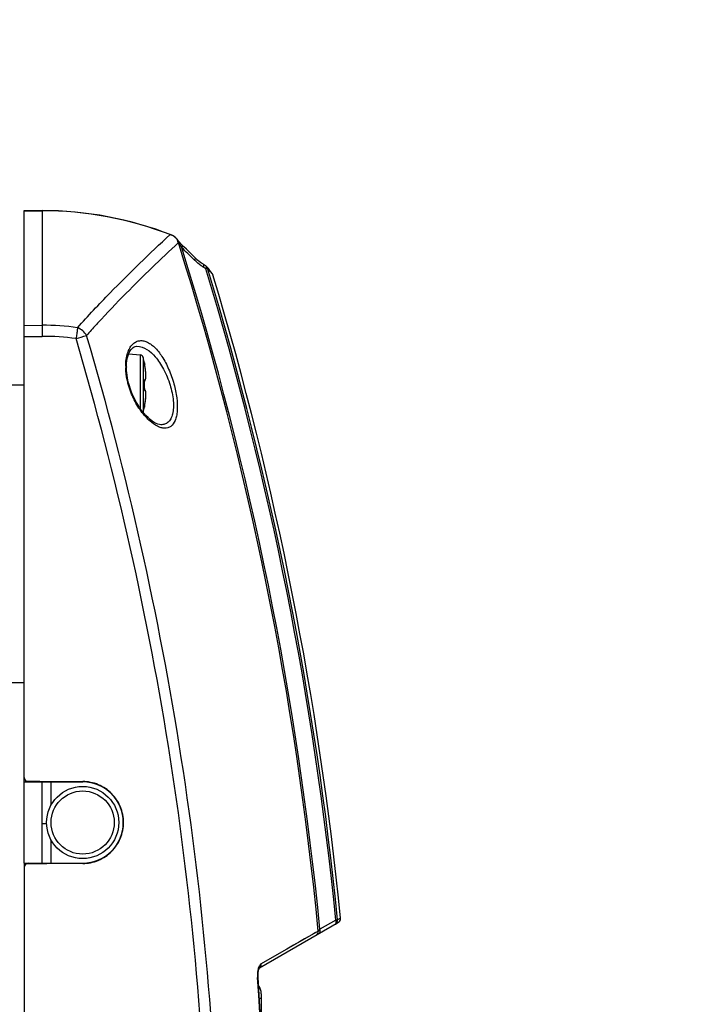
# Model space of a CAD drawing. Header units: millimetres. Extents: x 0 to 420, y 0 to 297.
# Tile 45 of 100: x 114 to 129, y 190 to 212. Entities that reach past the tile are written whole.
import ezdxf

# ---------------------------------------------------------------- set-up
doc = ezdxf.new("R2010")
doc.units = ezdxf.units.MM
doc.header["$LTSCALE"] = 23.1
doc.layers.get('0').update_dxf_attribs({"linetype": 'CONTINUOUS'})
for name, color, linetype in [('02___PRT_ALL_AXES', 7, 'CONTINUOUS'), ('06___PRT_ALL_SURFS', 7, 'CONTINUOUS'), ('DIM_PILOTEES', 7, 'CONTINUOUS')]:
    doc.layers.add(name, color=color, linetype=linetype)
doc.styles.get("Standard").update_dxf_attribs({"font": 'txt', "width": 0.7})
doc.styles.add('TEXTSTYLE_4', font='txt')
doc.dimstyles.new('DIMSTYLE_4', dxfattribs={"dimtxt": 2.5, "dimasz": 3.5, "dimexe": 2, "dimexo": 0, "dimtad": 1, "dimdec": 0, "dimlfac": 5, "dimdsep": 46, "dimtxsty": 'Standard', "dimblk": '_FILLED', "dimblk1": '_FILLED', "dimblk2": '_FILLED', "dimcen": 0, "dimazin": 2, "dimtp": 0.5, "dimtm": 0.5, "dimtfac": 1, "dimtdec": 0, "dimtmove": 0, "dimatfit": 2, "dimldrblk": '_FILLED', "dimfxl": 0, "dimtolj": 1, "dimarcsym": 0})
doc.dimstyles.new('DIMSTYLE_9', dxfattribs={"dimtxt": 2.5, "dimasz": 3.5, "dimexe": 2, "dimexo": 0, "dimtad": 1, "dimdec": 1, "dimlfac": 5, "dimdsep": 46, "dimtxsty": 'Standard', "dimblk": '_FILLED', "dimblk1": '_FILLED', "dimblk2": '_FILLED', "dimcen": 0, "dimazin": 2, "dimtp": 0.5, "dimtm": 0.5, "dimtfac": 1, "dimtdec": 1, "dimtmove": 0, "dimatfit": 2, "dimldrblk": '_FILLED', "dimfxl": 0, "dimtolj": 1, "dimarcsym": 0})

# ---------------------------------------------------------------- blocks, each defined once
blk = doc.blocks.new('_FILLED')
at = {"color": 0, "linetype": 'ByBlock'}
blk.add_solid([(0, 0), (-1, 0.1429), (-1, -0.1429)], dxfattribs=at)
blk = doc.blocks.new('*D5')
at = {"layer": 'DIM_PILOTEES', "color": 2, "linetype": 'Continuous'}
for p, q in [((96.75, 200.711), (126.261, 228.676)), ((108.248, 211.607), (96.75, 200.711)), ((85.253, 189.816), (96.75, 200.711))]:
    blk.add_line(p, q, dxfattribs=at)
at = {"layer": 'DIM_PILOTEES', "color": 2, "linetype": 'Continuous', "xscale": 3.5, "yscale": 3.5, "zscale": 3.5}
for p, rotation in [((108.248, 211.607), 43.4593738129), ((85.253, 189.816), 223.4593738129)]:
    blk.add_blockref('_FILLED', p, dxfattribs=dict(at, rotation=rotation))
at = {"layer": 'DIM_PILOTEES', "color": 2, "linetype": 'Continuous', "insert": (117.933, 225.09), "char_height": 2.5, "width": 12.76786, "attachment_point": 1, "rotation": 43.4594, "line_spacing_factor": 0.9, "style": 'TEXTSTYLE_4'}
blk.add_mtext('{\\ftxt;\\W0.0001;\\H0.0001;\\~}{\\ftxt;\\W1.3333333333;\\H2.5; }{\\ftxt;\\W0.0001;\\H0.0001;\\~}{\\ftxt;\\W0.0001;\\H0.0001;\\~}{\\ftxt;\\W2.0714285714;\\H2.5; }{\\ftxt;\\W0.0001;\\H0.0001;\\~}', dxfattribs=at)
blk = doc.blocks.new('*D19')
at = {"layer": 'DIM_PILOTEES', "color": 2, "linetype": 'Continuous'}
for p, q in [((96.75, 200.711), (112.905, 237.02)), ((104.33, 217.747), (96.75, 200.711)), ((89.171, 183.676), (96.75, 200.711))]:
    blk.add_line(p, q, dxfattribs=at)
at = {"layer": 'DIM_PILOTEES', "color": 2, "linetype": 'Continuous', "xscale": 3.5, "yscale": 3.5, "zscale": 3.5}
for p, rotation in [((104.33, 217.747), 66.0142293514), ((89.171, 183.676), 246.0142293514)]:
    blk.add_blockref('_FILLED', p, dxfattribs=dict(at, rotation=rotation))
at = {"layer": 'DIM_PILOTEES', "color": 2, "linetype": 'Continuous', "insert": (105.211, 227.413), "char_height": 2.5, "width": 17.85714, "attachment_point": 1, "rotation": 66.0142, "line_spacing_factor": 0.9, "style": 'TEXTSTYLE_4'}
blk.add_mtext('{\\ftxt;\\W0.0001;\\H0.0001;\\~}{\\ftxt;\\W1.3333333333;\\H2.5; }{\\ftxt;\\W0.0001;\\H0.0001;\\~}{\\ftxt;\\W0.0001;\\H0.0001;\\~}{\\ftxt;\\W3.4285714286;\\H2.5; }{\\ftxt;\\W0.0001;\\H0.0001;\\~}', dxfattribs=at)

msp = doc.modelspace()

# ---------------------------------------------------------------- linework, layer by layer
at = {"color": 7, "linetype": 'Continuous'}
for p, q in [((114.5504, 207.8795), (114.9504, 207.8795)), ((114.5504, 195.2112), (114.5504, 207.8795)), ((114.5504, 207.8767), (114.9504, 207.8767)), ((114.9504, 207.8795), (114.9504, 205.3366)), ((117.8771, 207.3066), (117.863, 207.3159)), ((117.9064, 207.2843), (117.8863, 207.3005)), ((117.9787, 207.2029), (117.9618, 207.2251)), ((117.9787, 207.2029), (117.9877, 207.1906)), ((117.9805, 207.2005), (117.9804, 207.2006)), ((118.0025, 207.1712), (117.9876, 207.1906)), ((117.9877, 207.1905), (117.9876, 207.1906)), ((118.0123, 207.1594), (118.0025, 207.1712)), ((118.0961, 207.0745), (118.0614, 207.1074)), ((118.1505, 207.0225), (118.095, 207.0756)), ((118.3286, 206.7823), (118.3086, 206.8023)), ((118.3286, 206.7823), (118.3086, 206.8023)), ((118.4355, 206.7514), (118.3963, 206.7838)), ((118.475, 206.722), (118.4355, 206.7514)), ((118.5518, 206.6729), (118.5271, 206.6878)), ((118.5782, 206.6567), (118.5518, 206.6729)), ((118.5843, 206.5891), (118.6213, 206.6003)), ((118.691, 206.5138), (118.74, 206.4521)), ((118.7228, 206.4852), (118.6929, 206.523)), ((118.7382, 206.4545), (118.74, 206.4521)), ((114.5504, 205.334), (114.9504, 205.3366)), ((114.5504, 205.089), (114.953, 205.0915)), ((117.0537, 204.8718), (117.0542, 204.8718)), ((116.8708, 204.7007), (117.1216, 204.6788)), ((117.1216, 204.6788), (117.1216, 203.4991)), ((117.1921, 204.6193), (117.1921, 203.405)), ((117.2187, 204.5005), (117.22, 204.5006)), ((117.2191, 204.4961), (117.219, 204.4963)), ((117.2197, 204.4914), (117.2191, 204.4961)), ((117.2198, 204.4904), (117.2197, 204.4914)), ((117.22, 204.4891), (117.2197, 204.4908)), ((117.2205, 204.4863), (117.2199, 204.4895)), ((117.221, 204.483), (117.2204, 204.4865)), ((117.2217, 204.479), (117.221, 204.483)), ((117.2224, 204.4747), (117.2216, 204.4793)), ((117.2233, 204.47), (117.2223, 204.4752)), ((117.2244, 204.4639), (117.2231, 204.4709)), ((117.2255, 204.4581), (117.2242, 204.465)), ((117.2255, 204.458), (117.2255, 204.4581)), ((117.2297, 204.4353), (117.2255, 204.4581)), ((117.2343, 204.4086), (117.2297, 204.4357)), ((117.2384, 204.3822), (117.2342, 204.4089)), ((117.242, 204.3563), (117.2383, 204.3825)), ((117.245, 204.3311), (117.2419, 204.3566)), ((117.2476, 204.307), (117.245, 204.3314)), ((117.2455, 204.1456), (117.2477, 204.1551)), ((117.2495, 204.2841), (117.2475, 204.3073)), ((117.2477, 204.1551), (117.2494, 204.1659)), ((117.2494, 204.1658), (117.2507, 204.1781)), ((117.251, 204.2625), (117.2495, 204.2843)), ((117.2507, 204.178), (117.2517, 204.1918)), ((117.2519, 204.2424), (117.251, 204.2627)), ((117.2517, 204.1917), (117.2522, 204.2071)), ((117.2523, 204.2239), (117.2519, 204.2426)), ((117.2522, 204.207), (117.2523, 204.224)), ((114.5504, 204.0112), (114.0944, 204.0112)), ((117.2187, 204.0882), (117.2191, 204.0882)), ((117.2187, 203.9343), (117.2191, 203.9343)), ((117.2198, 204.1097), (117.2252, 204.1122)), ((117.2252, 203.9102), (117.2198, 203.9128)), ((117.2456, 203.8769), (117.243, 203.8853)), ((117.245, 203.6911), (117.2476, 203.7155)), ((117.2477, 203.8673), (117.2455, 203.8769)), ((117.2475, 203.7152), (117.2495, 203.7384)), ((117.2494, 203.8566), (117.2477, 203.8674)), ((117.2507, 203.8444), (117.2494, 203.8566)), ((117.2495, 203.7382), (117.251, 203.76)), ((117.2517, 203.8307), (117.2507, 203.8444)), ((117.251, 203.7598), (117.2519, 203.7801)), ((117.2522, 203.8154), (117.2517, 203.8308)), ((117.2519, 203.7799), (117.2523, 203.7986)), ((117.2523, 203.7985), (117.2522, 203.8155)), ((117.22, 203.5219), (117.2187, 203.522)), ((117.219, 203.5263), (117.2197, 203.5311)), ((117.219, 203.5261), (117.219, 203.5263)), ((117.2197, 203.5311), (117.22, 203.5331)), ((117.22, 203.5331), (117.2204, 203.5358)), ((117.2204, 203.5358), (117.2209, 203.5389)), ((117.2209, 203.5389), (117.2215, 203.5423)), ((117.2215, 203.5423), (117.2221, 203.5461)), ((117.2221, 203.5461), (117.2232, 203.5523)), ((117.2232, 203.5523), (117.2245, 203.5591)), ((117.2245, 203.5591), (117.2255, 203.5644)), ((117.2255, 203.5644), (117.2297, 203.5872)), ((117.2255, 203.5644), (117.2255, 203.5644)), ((117.2297, 203.5868), (117.2343, 203.6139)), ((117.2342, 203.6135), (117.2384, 203.6403)), ((117.2383, 203.64), (117.242, 203.6662)), ((117.2419, 203.6659), (117.245, 203.6913)), ((117.5814, 203.1322), (117.5812, 203.1322)), ((114.5504, 197.4112), (114.0944, 197.4112)), ((114.5504, 195.2112), (115.8504, 195.2112)), ((115.1504, 194.6977), (115.1504, 195.2112)), ((115.8504, 195.2205), (115.8504, 195.2112)), ((115.0515, 194.2812), (114.9504, 194.2812)), ((115.1504, 193.4112), (115.1504, 193.9248)), ((114.5504, 193.4112), (115.8504, 193.4112)), ((114.5504, 193.4112), (114.5504, 184.6112)), ((115.8504, 193.402), (115.8504, 193.4112)), ((121.465, 192.1494), (121.1098, 191.9442)), ((121.5035, 192.1532), (121.465, 192.1494)), ((121.5709, 192.192), (121.5035, 192.1532)), ((121.5214, 192.0954), (119.7692, 191.0837)), ((121.0751, 191.9058), (119.8089, 191.1783)), ((121.1098, 191.9442), (121.0751, 191.9058)), ((119.7699, 191.0819), (119.7706, 191.083)), ((119.8104, 190.4112), (119.7662, 190.4112)), ((119.8104, 190.5156), (119.8104, 189.6451))]:
    msp.add_line(p, q, dxfattribs=at)
for points in [[(117.8866, 207.3002), (117.8637, 207.3156), (117.8389, 207.3291), (117.8159, 207.3391)], [(117.9618, 207.2251), (117.9445, 207.2458), (117.9266, 207.2651), (117.9064, 207.2843)], [(118.0614, 207.1074), (118.0409, 207.1276), (118.0217, 207.1483), (118.0041, 207.1691), (117.9876, 207.1906)], [(118.2576, 206.9182), (118.2043, 206.9704), (118.1496, 207.0234)], [(118.3413, 206.835), (118.3104, 206.8659), (118.2567, 206.9191)], [(118.5271, 206.6878), (118.5116, 206.6975), (118.4734, 206.7231), (118.4353, 206.7516), (118.3974, 206.7828), (118.3598, 206.8168), (118.3413, 206.835)], [(118.6929, 206.523), (118.6689, 206.5532), (118.6375, 206.5925), (118.6037, 206.6344)], [(118.74, 206.4521), (118.7394, 206.4541), (118.7351, 206.4652), (118.7295, 206.4756), (118.7228, 206.4852)], [(116.8219, 204.4066), (116.8223, 204.4357), (116.8253, 204.4919), (116.8313, 204.546), (116.8402, 204.5976), (116.852, 204.6459), (116.8665, 204.6905), (116.8836, 204.7309), (116.9027, 204.7665), (116.9236, 204.7968), (116.9456, 204.8218), (116.9683, 204.8413), (116.9917, 204.8558), (117.0155, 204.8655), (117.0409, 204.8708), (117.0542, 204.8718)], [(116.8737, 204.0372), (116.8673, 204.0617), (116.8541, 204.1184), (116.8431, 204.1745), (116.8345, 204.2296), (116.8281, 204.2834), (116.824, 204.3355), (116.8221, 204.3858), (116.8219, 204.4066)], [(117.2252, 204.1122), (117.2313, 204.1172), (117.2361, 204.123), (117.2399, 204.1297), (117.243, 204.1372), (117.2456, 204.1456)], [(117.2037, 203.3903), (117.1573, 203.449), (117.1128, 203.5116), (117.0711, 203.5766), (117.0323, 203.6437), (116.9966, 203.7123), (116.9639, 203.7822), (116.9345, 203.8528), (116.9084, 203.9238), (116.8857, 203.9947), (116.8737, 204.0372)], [(117.2198, 204.0653), (117.2191, 204.0901), (117.219, 204.0939), (117.2191, 204.0975), (117.2192, 204.1009), (117.2193, 204.1041), (117.2195, 204.1071), (117.2198, 204.1097)], [(117.2198, 203.9123), (117.2196, 203.9146), (117.2194, 203.9173), (117.2192, 203.9202), (117.2191, 203.9233), (117.219, 203.9265), (117.2191, 203.9299), (117.2191, 203.9334), (117.2198, 203.9567)], [(117.2198, 203.9128), (117.2198, 203.9128), (117.2195, 203.9154), (117.2193, 203.9184), (117.2192, 203.9216), (117.2191, 203.925), (117.219, 203.9286), (117.2191, 203.9324), (117.2191, 203.9332)], [(117.2198, 204.1097), (117.2201, 204.112), (117.2204, 204.114), (117.2207, 204.1155), (117.2209, 204.1166), (117.2211, 204.1172)], [(117.2198, 203.9567), (117.2202, 203.9839), (117.2204, 204.011), (117.2202, 204.0382), (117.2198, 204.0653)], [(117.2211, 203.9051), (117.2211, 203.9053), (117.2209, 203.9059), (117.2207, 203.907), (117.2204, 203.9084), (117.2201, 203.9102), (117.2198, 203.9123)], [(117.243, 203.8853), (117.2399, 203.8927), (117.2361, 203.8994), (117.2313, 203.9053), (117.2252, 203.9102)], [(117.5812, 203.1322), (117.5571, 203.1347), (117.5201, 203.1438), (117.4797, 203.1596), (117.4367, 203.1822), (117.3919, 203.2114), (117.3458, 203.2468), (117.2989, 203.2884), (117.2512, 203.3365), (117.2037, 203.3903)], [(121.5468, 192.1781), (121.5284, 192.1674), (121.5035, 192.1532)], [(121.5709, 192.1919), (121.5706, 192.1918), (121.5672, 192.1898)], [(121.0827, 191.9142), (121.0795, 191.9106), (121.0769, 191.9078), (121.0751, 191.9058)], [(121.0166, 191.8721), (120.9465, 191.8319), (120.8663, 191.7861), (120.7727, 191.7321), (120.6601, 191.6673), (120.5287, 191.5919), (120.377, 191.5046), (120.2057, 191.4063), (120.0168, 191.2976), (119.8089, 191.1783)], [(119.7397, 190.8713), (119.7385, 190.8979), (119.7383, 190.9254), (119.7393, 190.9518), (119.7414, 190.9766), (119.7444, 190.9993), (119.7481, 191.0196), (119.7523, 191.0374), (119.7567, 191.0523), (119.7612, 191.0646), (119.7655, 191.074), (119.7692, 191.0808), (119.771, 191.0836)], [(119.7397, 178.3511), (119.8285, 179.8924), (119.8932, 181.4649), (119.932, 183.0385), (119.945, 184.6126), (119.932, 186.1868), (119.8932, 187.7603), (119.8284, 189.3328), (119.7397, 190.8713)]]:
    msp.add_lwpolyline(points, dxfattribs=at)
for radius in [0.8, 0.7]:
    msp.add_circle((115.8504, 194.3112), radius, dxfattribs=at)
for centre, radius, start, end in [((114.9504, 200.0112), 7.8682, 68.64193, 90), ((114.9504, 200.0112), 7.8655, 68.85641, 90), ((117.6956, 207.0338), 0.3266, 68.48472, 73.65064), ((117.6983, 207.0407), 0.3192, 64.04805, 68.48165), ((117.7031, 207.0504), 0.3083, 55.13353, 64.06573), ((117.7094, 207.0597), 0.2971, 48.75236, 55.10662), ((117.7138, 207.0648), 0.2904, 46.10784, 48.73646), ((117.6895, 207.0485), 0.319, 39.73773, 44.99764), ((117.686, 207.0754), 0.3032, 35.18093, 40.93874), ((117.6863, 207.0755), 0.3029, 29.42397, 35.18508), ((117.6806, 207.041), 0.3307, 35.11039, 39.75692), ((117.6864, 207.0757), 0.3028, 17.88824, 29.407), ((117.675, 207.0373), 0.3373, 23.58507, 35.07174), ((117.9597, 207.1856), 0.0256, 24.36565, 35.55191), ((46.0504, 184.6112), 75.3785, 5.553349, 17.412909), ((117.5425, 206.9796), 0.4818, 21.72356, 23.55614), ((119.0152, 207.6798), 1.1502, 206.9776, 210.96055), ((119.0215, 207.6829), 1.1572, 210.93468, 212.99205), ((46.0504, 184.6112), 75.4168, 5.579817, 17.311522), ((109.4554, 197.9494), 12.5201, 44.9989, 46.64366), ((113.8226, 198.821), 9.1114, 58.49298, 58.8649), ((118.5255, 206.5709), 0.1007, 39.01681, 58.44665), ((118.4365, 206.6385), 0.1558, 341.53249, 345.48797), ((46.0504, 184.6112), 75.7904, 5.708106, 16.856897), ((46.0504, 184.6112), 75.8291, 5.708106, 16.856897), ((107.2069, 197.3304), 14.7044, 38.64783, 39.08094), ((114.9818, 200.0036), 5.333, 81.85675, 90.33789), ((132.0658, 190.8272), 21.544, 137.64263, 138.47599), ((133.0111, 189.9696), 22.8204, 137.51461, 137.65067), ((114.9838, 200.0038), 5.0878, 81.866, 90.34695), ((92.2556, 284.5204), 82.8666, 286.437024, 286.604782), ((117.1147, 204.5991), 0.08, 14.67713, 85), ((114.8704, 204.0112), 2.4, 11.76567, 14.67713), ((118.0438, 204.4275), 1.2389, 179.75411, 179.89161), ((118.0793, 204.4276), 1.2745, 179.89789, 181.55803), ((117.199, 204.4964), 0.0201, 358.64196, 11.71061), ((117.2004, 204.4965), 0.02, 345.1353, 11.76567), ((115.5025, 204.1264), 1.7546, 10.63268, 10.89651), ((115.4982, 204.1256), 1.759, 10.37931, 10.63275), ((115.5002, 204.1259), 1.757, 9.97367, 10.37945), ((115.5122, 204.128), 1.7448, 9.37478, 9.97416), ((115.5311, 204.1311), 1.7256, 9.1002, 9.37435), ((115.5587, 204.1355), 1.6977, 8.5212, 9.10124), ((115.5957, 204.1411), 1.6603, 8.18248, 8.52049), ((115.6414, 204.1476), 1.6141, 7.59958, 8.18383), ((115.6956, 204.1549), 1.5594, 7.22162, 7.59861), ((115.7525, 204.1621), 1.502, 6.69143, 7.22276), ((115.8217, 204.1702), 1.4324, 6.19522, 6.69138), ((115.8878, 204.1774), 1.3659, 5.75557, 6.19493), ((117.4338, 204.0951), 0.2152, 180.22767, 181.84759), ((117.4318, 203.9274), 0.2132, 178.16168, 179.82218), ((114.8183, 204.0113), 2.4016, 358.16265, 1.83602), ((115.8222, 203.8522), 1.4319, 353.11822, 353.99267), ((115.898, 203.8441), 1.3556, 353.99856, 354.18559), ((114.8704, 204.0112), 2.4, 345.35753, 348.23433), ((117.199, 203.5261), 0.0201, 348.29555, 1.3481), ((117.2004, 203.5259), 0.02, 348.23433, 14.86637), ((115.4907, 203.8982), 1.7666, 349.09875, 350.25091), ((115.5177, 203.8936), 1.7392, 350.25166, 350.54887), ((115.5348, 203.8907), 1.7218, 350.54871, 350.98545), ((115.5568, 203.8873), 1.6996, 350.98549, 351.32843), ((115.5977, 203.8811), 1.6583, 351.32677, 351.99957), ((115.648, 203.874), 1.6074, 352.00085, 352.3714), ((115.697, 203.8674), 1.558, 352.37071, 352.83646), ((115.7454, 203.8613), 1.5092, 352.83735, 353.12384), ((118.4038, 204.3459), 1.555, 217.58976, 217.90401), ((114.6504, 195.3112), 0.1, 180, 270), ((115.8504, 194.3112), 0.9, 270, 90), ((114.6504, 193.3112), 0.1, 90, 180), ((121.4714, 192.182), 0.1, 300, 5.73213), ((120.497, 190.9229), 0.7698, 181.2481, 183.76257), ((24.3254, 184.6112), 95.6087, 356.245194, 3.754806), ((119.5104, 190.5156), 0.3, 0, 36.8451)]:
    msp.add_arc(centre, radius, start, end, dxfattribs=at)
for centre, start_param, end_param in [((120.6712, 195.3112), -2.1294657, -2.0050243), ((120.6712, 193.3112), 2.0050243, 2.1294657)]:
    msp.add_ellipse(centre, major_axis=(11.4589, 0), ratio=0.0087269, start_param=start_param, end_param=end_param, dxfattribs=at)
for points, knots in [([(115.7372, 205.2829), (115.9713, 205.545), (116.6346, 206.2533), (117.3331, 206.9274), (117.7875, 207.3472)], [0, 0, 0, 0, 0.3622333, 1, 1, 1, 1]), ([(117.9842, 207.1723), (117.9847, 207.1745), (117.9861, 207.1824), (117.9853, 207.1909), (117.9829, 207.1962)], [0, 0, 0, 0, 0.2795136, 1, 1, 1, 1]), ([(117.9902, 207.158), (117.9911, 207.1611), (117.9938, 207.1717), (117.9922, 207.1842), (117.9877, 207.1905)], [0, 0, 0, 0, 0.2923403, 1, 1, 1, 1]), ([(116.1823, 205.3825), (116.3887, 205.6079), (116.9709, 206.2187), (117.5794, 206.8036), (117.9745, 207.1687)], [0, 0, 0, 0, 0.3623329, 1, 1, 1, 1]), ([(117.9745, 207.1687), (117.9746, 207.1694), (117.977, 207.1708), (117.9804, 207.1672), (117.9851, 207.1636), (117.9884, 207.1599), (117.9902, 207.158)], [0, 0, 0, 0, 0.0991318, 0.2982487, 0.6141292, 1, 1, 1, 1]), ([(118.0509, 207.0528), (118.0572, 207.0633), (118.0664, 207.0794), (118.0665, 207.1026), (118.0614, 207.1074)], [0, 0, 0, 0, 0.6344954, 1, 1, 1, 1]), ([(118.3413, 206.835), (118.346, 206.8302), (118.3446, 206.8076), (118.3351, 206.7924), (118.3286, 206.7823)], [0, 0, 0, 0, 0.3611631, 1, 1, 1, 1]), ([(118.5337, 206.6199), (118.5154, 206.6309), (118.4423, 206.6788), (118.3751, 206.7355), (118.3286, 206.7823)], [0, 0, 0, 0, 0.2449049, 1, 1, 1, 1]), ([(118.5337, 206.6199), (118.5362, 206.6274), (118.542, 206.6487), (118.5404, 206.6798), (118.5272, 206.6878)], [0, 0, 0, 0, 0.3369471, 1, 1, 1, 1]), ([(118.5782, 206.6567), (118.5806, 206.6553), (118.5909, 206.6454), (118.5916, 206.6297), (118.5907, 206.6188)], [0, 0, 0, 0, 0.2054399, 1, 1, 1, 1]), ([(114.9504, 205.3366), (114.9507, 205.3206), (114.9519, 205.2389), (114.9526, 205.1572), (114.953, 205.0915)], [0, 0, 0, 0, 0.1956047, 1, 1, 1, 1]), ([(115.7372, 205.2829), (115.7348, 205.2671), (115.7293, 205.2209), (115.7174, 205.1402), (115.7091, 205.0751), (115.7037, 205.0404)], [0, 0, 0, 0, 0.1955458, 0.5703843, 1, 1, 1, 1]), ([(116.5288, 167.2195), (117.297, 170.313), (118.4243, 176.6097), (118.8505, 186.1896), (118.007, 195.7418), (116.6061, 201.9834), (115.7037, 205.0404)], [0, 0, 0, 0, 0.2499996, 0.4999994, 0.7499992, 1, 1, 1, 1]), ([(116.7642, 167.1608), (117.5352, 170.2647), (118.6664, 176.5827), (119.0941, 186.1949), (118.2476, 195.7794), (116.8419, 202.0421), (115.9363, 205.1094)], [0, 0, 0, 0, 0.2499996, 0.4999994, 0.7499992, 1, 1, 1, 1]), ([(116.8049, 204.4329), (116.8053, 204.5296), (116.8211, 204.6678), (116.887, 204.8257), (116.9471, 204.9104), (117.019, 204.968), (117.0998, 204.9973), (117.1855, 204.9979), (117.2727, 204.9722), (117.3599, 204.9223), (117.482, 204.8197), (117.6247, 204.6348), (117.7686, 204.3584), (117.8425, 204.1479), (117.8734, 204.0354)], [0, 0, 0, 0, 0.1454961, 0.2048302, 0.2557251, 0.3002183, 0.3413358, 0.3825409, 0.426899, 0.4765447, 0.5326858, 0.6657227, 0.8244943, 1, 1, 1, 1]), ([(117.0542, 204.8718), (117.2097, 204.877), (117.4037, 204.7207), (117.5596, 204.5101), (117.681, 204.3041), (117.7506, 204.1322), (117.7876, 204.0112)], [0, 0, 0, 0, 0.3957719, 0.5307342, 0.6784361, 1, 1, 1, 1]), ([(116.8049, 204.4299), (116.8074, 204.4283), (116.8154, 204.4228), (116.8219, 204.4134), (116.8219, 204.4066)], [0, 0, 0, 0, 0.3081174, 1, 1, 1, 1]), ([(116.8599, 204.0339), (116.8518, 204.0639), (116.8235, 204.1818), (116.8078, 204.3029), (116.8053, 204.393)], [0, 0, 0, 0, 0.2562658, 1, 1, 1, 1]), ([(117.2187, 204.5005), (117.2185, 204.5005), (117.2187, 204.4993), (117.2187, 204.4979), (117.2191, 204.4949), (117.2194, 204.4928), (117.2196, 204.4915)], [0, 0, 0, 0, 0.0675517, 0.259885, 0.5736619, 1, 1, 1, 1]), ([(117.2196, 204.4915), (117.2199, 204.4893), (117.2217, 204.4781), (117.2238, 204.4669), (117.2255, 204.458)], [0, 0, 0, 0, 0.202608, 1, 1, 1, 1]), ([(117.2254, 204.129), (117.2247, 204.1292), (117.2234, 204.1283), (117.2225, 204.1265), (117.2212, 204.1233), (117.2201, 204.1179), (117.2195, 204.1132), (117.2193, 204.1105)], [0, 0, 0, 0, 0.1044572, 0.1886879, 0.2999628, 0.6026809, 1, 1, 1, 1]), ([(117.2254, 204.129), (117.2268, 204.1286), (117.2297, 204.1282), (117.2341, 204.1297), (117.2379, 204.133), (117.2427, 204.1404), (117.2471, 204.1544), (117.2505, 204.1758), (117.2522, 204.2034), (117.2522, 204.2363), (117.2505, 204.274), (117.2482, 204.3005), (117.2468, 204.3143)], [0, 0, 0, 0, 0.0220668, 0.0434514, 0.0676405, 0.0971815, 0.1769854, 0.2872729, 0.4276536, 0.595772, 0.7880345, 1, 1, 1, 1]), ([(117.1716, 203.3973), (117.1027, 203.4869), (116.9776, 203.6905), (116.8921, 203.9138), (116.8599, 204.0339)], [0, 0, 0, 0, 0.4760008, 1, 1, 1, 1]), ([(117.8734, 204.0354), (117.9012, 203.934), (117.9419, 203.7382), (117.9554, 203.4976), (117.9339, 203.3293), (117.8985, 203.2057), (117.8334, 203.1056), (117.7403, 203.0597), (117.6665, 203.051), (117.5884, 203.0639), (117.4741, 203.1092), (117.328, 203.2152), (117.227, 203.3262), (117.1768, 203.3906)], [0, 0, 0, 0, 0.1814365, 0.3440963, 0.4131917, 0.4727523, 0.5664123, 0.6070141, 0.6480895, 0.6925926, 0.7422356, 0.859156, 1, 1, 1, 1]), ([(117.2193, 204.1105), (117.2191, 204.1093), (117.2187, 204.1039), (117.2186, 204.0984), (117.2186, 204.0943)], [0, 0, 0, 0, 0.2336457, 1, 1, 1, 1]), ([(117.2186, 203.9281), (117.2186, 203.9266), (117.2186, 203.9212), (117.2189, 203.9157), (117.2193, 203.9117)], [0, 0, 0, 0, 0.2639822, 1, 1, 1, 1]), ([(117.2193, 203.9117), (117.2195, 203.909), (117.2202, 203.9041), (117.2213, 203.8985), (117.2237, 203.893), (117.2255, 203.8935)], [0, 0, 0, 0, 0.4064703, 0.7147482, 1, 1, 1, 1]), ([(117.7876, 204.0112), (117.822, 203.8984), (117.8589, 203.7298), (117.8666, 203.5124), (117.85, 203.3753), (117.8112, 203.2643), (117.7501, 203.1835), (117.6696, 203.1378), (117.6105, 203.1312), (117.5814, 203.1322)], [0, 0, 0, 0, 0.3417229, 0.4951706, 0.6283972, 0.7394555, 0.8321191, 0.9154497, 1, 1, 1, 1]), ([(117.2467, 203.7067), (117.2481, 203.7207), (117.2504, 203.7473), (117.2522, 203.7852), (117.2523, 203.8184), (117.2506, 203.8461), (117.2472, 203.8678), (117.2428, 203.8818), (117.238, 203.8893), (117.2342, 203.8927), (117.2298, 203.8943), (117.2269, 203.8939), (117.2255, 203.8935)], [0, 0, 0, 0, 0.2117532, 0.4039244, 0.5720508, 0.712523, 0.822962, 0.9029261, 0.932524, 0.9567251, 0.9780451, 1, 1, 1, 1]), ([(117.2196, 203.5308), (117.2194, 203.5295), (117.2191, 203.5274), (117.2187, 203.5245), (117.2187, 203.5232), (117.2185, 203.522), (117.2187, 203.522)], [0, 0, 0, 0, 0.4265049, 0.740209, 0.9324298, 1, 1, 1, 1]), ([(117.2254, 203.5641), (117.2248, 203.561), (117.2227, 203.5499), (117.2208, 203.5388), (117.2196, 203.5308)], [0, 0, 0, 0, 0.2838251, 1, 1, 1, 1]), ([(115.8504, 193.402), (115.9684, 193.4024), (116.2067, 193.4505), (116.5078, 193.6529), (116.7093, 193.955), (116.78, 194.3112), (116.7093, 194.6674), (116.5078, 194.9696), (116.2067, 195.172), (115.9684, 195.22), (115.8504, 195.2205)], [0, 0, 0, 0, 0.1249982, 0.2499982, 0.3749987, 0.5, 0.6250013, 0.7500018, 0.8750018, 1, 1, 1, 1]), ([(121.4544, 192.0567), (121.4707, 192.0661), (121.4984, 192.0951), (121.5054, 192.1345), (121.5035, 192.1532)], [0, 0, 0, 0, 0.4992927, 1, 1, 1, 1]), ([(121.4544, 192.0567), (121.4662, 192.0635), (121.4809, 192.099), (121.4721, 192.1315), (121.465, 192.1494)], [0, 0, 0, 0, 0.4143351, 1, 1, 1, 1]), ([(121.0264, 191.8096), (121.0426, 191.819), (121.0701, 191.8479), (121.0771, 191.8871), (121.0751, 191.9058)], [0, 0, 0, 0, 0.4987498, 1, 1, 1, 1]), ([(121.0992, 191.8517), (121.111, 191.8585), (121.1257, 191.8938), (121.1169, 191.9263), (121.1098, 191.9442)], [0, 0, 0, 0, 0.4142748, 1, 1, 1, 1]), ([(119.7404, 191.0525), (119.7379, 191.0412), (119.7291, 190.9929), (119.7267, 190.9436), (119.7275, 190.9061)], [0, 0, 0, 0, 0.2351196, 1, 1, 1, 1]), ([(119.8089, 191.1783), (119.7911, 191.1681), (119.7606, 191.1265), (119.7465, 191.08), (119.7404, 191.0525)], [0, 0, 0, 0, 0.4206099, 1, 1, 1, 1]), ([(119.7692, 191.0837), (119.7842, 191.0924), (119.8093, 191.122), (119.8121, 191.1601), (119.8089, 191.1783)], [0, 0, 0, 0, 0.4833698, 1, 1, 1, 1]), ([(119.7397, 190.8713), (119.7396, 190.8723), (119.7341, 190.8716), (119.7316, 190.8723), (119.7289, 190.8723)], [0, 0, 0, 0, 0.2624337, 1, 1, 1, 1])]:
    msp.add_open_spline(points, degree=3, knots=knots, dxfattribs=at)
for points in [[(117.8159, 207.3391), (117.8068, 207.3427), (117.7972, 207.3454), (117.7875, 207.3472)], [(117.9151, 207.2741), (117.9127, 207.2779), (117.9097, 207.2813), (117.9064, 207.2843)], [(118.5907, 206.6188), (118.5902, 206.6122), (118.5889, 206.6058), (118.5873, 206.5994)], [(118.6038, 206.6343), (118.6118, 206.6244), (118.6178, 206.6126), (118.6213, 206.6003)], [(115.9363, 205.1094), (115.894, 205.1866), (115.8199, 205.2526), (115.7372, 205.2829)], [(117.2255, 204.129), (117.2257, 204.124), (117.2238, 204.1187), (117.2206, 204.1149)], [(117.2255, 203.8935), (117.2257, 203.8985), (117.2238, 203.9038), (117.2206, 203.9076)]]:
    msp.add_open_spline(points, degree=3, dxfattribs=at)
at = {"layer": '02___PRT_ALL_AXES', "color": 7, "linetype": 'Continuous'}
for p, q in [((114.5504, 193.4112), (114.5504, 195.2112)), ((114.9504, 193.4112), (114.9504, 195.2112))]:
    msp.add_line(p, q, dxfattribs=at)
at = {"layer": '06___PRT_ALL_SURFS', "color": 7, "linetype": 'Continuous'}
msp.add_arc((46.0504, 184.6112), 75.9, 5.732132, 16.723827, dxfattribs=at)

# ---------------------------------------------------------------- dimensions: what is measured, and where the dimension line sits
at = {"layer": 'DIM_PILOTEES', "color": 2, "linetype": 'Continuous'}
for p1, p2, text, dimstyle, picture, middle in [((104.33, 217.7466), (89.1708, 183.6759), '{\\ftxt;\\W0.0001;\\H0.0001;\\~}{\\ftxt;\\W1.3333333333;\\H2.5; }{\\ftxt;\\W0.0001;\\H0.0001;\\~}{\\ftxt;\\W0.0001;\\H0.0001;\\~}{\\ftxt;\\W3.4285714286;\\H2.5; }{\\ftxt;\\W0.0001;\\H0.0001;\\~}', 'DIMSTYLE_9', '*D19', (109.4209, 229.1886)), ((108.248, 211.6066), (85.2527, 189.8158), '{\\ftxt;\\W0.0001;\\H0.0001;\\~}{\\ftxt;\\W1.3333333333;\\H2.5; }{\\ftxt;\\W0.0001;\\H0.0001;\\~}{\\ftxt;\\W0.0001;\\H0.0001;\\~}{\\ftxt;\\W2.0714285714;\\H2.5; }{\\ftxt;\\W0.0001;\\H0.0001;\\~}', 'DIMSTYLE_4', '*D5', (122.5025, 225.1144))]:
    dim = msp.add_diameter_dim_2p(p1=p1, p2=p2, text=text, dimstyle=dimstyle, override={"dimpost": '<>'}, dxfattribs=at)
    dim.commit()
    dim.dimension.update_dxf_attribs({"geometry": picture, "text_midpoint": middle, "dimtype": 163})

doc.saveas('drawing.dxf')
